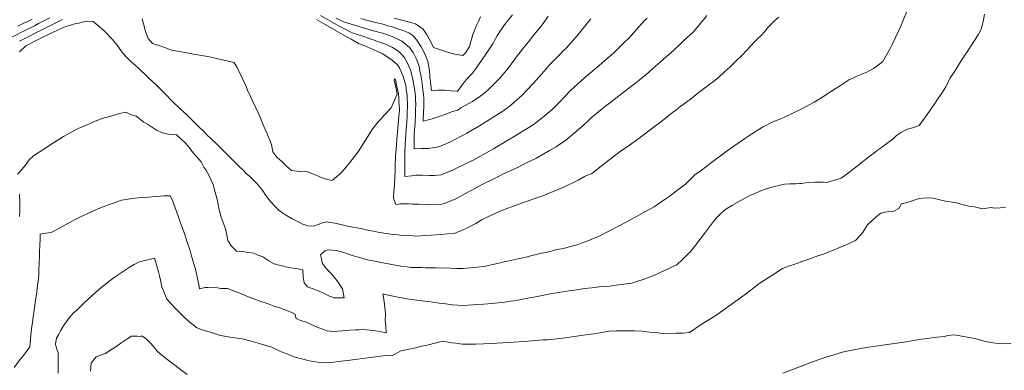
# Model space of a CAD drawing. Header units: inches. Extents: x 11351264 to 11356330, y 6702313 to 6706468.
# Tile 120 of 160: x 11354518 to 11355125, y 6704514 to 6704730. Entities that reach past the tile are written whole.
import ezdxf

# ---------------------------------------------------------------- set-up
doc = ezdxf.new("R2010")
doc.units = ezdxf.units.IN
doc.header["$MEASUREMENT"] = 0
doc.layers.add('Shumate_Contours_clip1', color=7, linetype='Continuous', lineweight=0)

msp = doc.modelspace()

# ---------------------------------------------------------------- linework, layer by layer
at = {"layer": 'Shumate_Contours_clip1'}
for points, elevation in [([(11355066.74, 6704739.53), (11355061.2, 6704726.05), (11355056.35, 6704715.49), (11355054.83, 6704712.68), (11355050.4, 6704704.63), (11355046.6, 6704701.66), (11355044.59, 6704700.2), (11355040.47, 6704698.09), (11355034.29, 6704695.46), (11355031.51, 6704694.2), (11355029.8, 6704693.53), (11355024.27, 6704689.88), (11355021.48, 6704688.04), (11355015.77, 6704684.35), (11355013.18, 6704682.68), (11355007.97, 6704679.6), (11355000, 6704675.17), (11354999.98, 6704675.16), (11354994.43, 6704672.57), (11354990.02, 6704670.56), (11354987.37, 6704669.15), (11354982.56, 6704667.34), (11354976.07, 6704664.19), (11354967.7, 6704658.74), (11354965.16, 6704657.08), (11354954.39, 6704649.58), (11354952.74, 6704648.33), (11354943.79, 6704641.6), (11354941.71, 6704640), (11354937.49, 6704636.83), (11354934.7, 6704634.87), (11354928.68, 6704629.01), (11354922.92, 6704624.63), (11354918.61, 6704621.35), (11354916.2, 6704619.7), (11354909.27, 6704614.95), (11354903.56, 6704611.9), (11354900.28, 6704610.12), (11354897.95, 6704608.77), (11354893.48, 6704606.33), (11354891.69, 6704605.37), (11354887.65, 6704603.25), (11354881.3, 6704599.94), (11354875.89, 6704597.11), (11354873.39, 6704596.09), (11354868.41, 6704594.06), (11354864.89, 6704592.72), (11354861.75, 6704591.55), (11354857.7, 6704590.44), (11354854.97, 6704589.77), (11354848.78, 6704588.37), (11354843.35, 6704587.11), (11354839.88, 6704586.32), (11354833.33, 6704584.8), (11354830.94, 6704584.19), (11354828.31, 6704583.55), (11354826.2, 6704583.05), (11354818.92, 6704581.45), (11354811.63, 6704579.87), (11354804.4, 6704578.23), (11354791.48, 6704577.01), (11354787.7, 6704577.01), (11354783.5, 6704577.16), (11354774.81, 6704577.37), (11354768.13, 6704577.43), (11354766.08, 6704577.54), (11354759.51, 6704577.58), (11354757.07, 6704577.92), (11354753.16, 6704578.39), (11354747.47, 6704579.33), (11354740.16, 6704580.81), (11354732.53, 6704582.29), (11354726.24, 6704584.1), (11354723.18, 6704585.07), (11354719.87, 6704586.19), (11354713.71, 6704588.13), (11354708.37, 6704588.42), (11354706.16, 6704587.92), (11354703.61, 6704585.42), (11354704.22, 6704582.82), (11354704.52, 6704580.2), (11354707.05, 6704576.98), (11354710.19, 6704573.98), (11354713.9, 6704569.37), (11354717.16, 6704564.42), (11354718.23, 6704558.81), (11354715.17, 6704558.82), (11354711.95, 6704558.91), (11354709.09, 6704559.98), (11354705.12, 6704561.97), (11354703.11, 6704562.71), (11354700.75, 6704563.77), (11354695.48, 6704565.72), (11354693.57, 6704568.18), (11354692.97, 6704571.83), (11354692.74, 6704575.79), (11354692.72, 6704575.93), (11354692.71, 6704576.13), (11354692.36, 6704576.19), (11354689.78, 6704576.69), (11354686.85, 6704577.19), (11354683.91, 6704577.66), (11354681, 6704578.32), (11354678.11, 6704579.09), (11354675.03, 6704579.87), (11354671.66, 6704581.7), (11354668.06, 6704584.1), (11354665.17, 6704585.08), (11354662.39, 6704586.44), (11354659.04, 6704586.84), (11354656.72, 6704587.29), (11354651.82, 6704587.63), (11354648.75, 6704590.79), (11354646.36, 6704594.28), (11354645.57, 6704598.73), (11354644.61, 6704602.66), (11354642.41, 6704608.67), (11354641.12, 6704613.22), (11354640.54, 6704616.35), (11354639.81, 6704619.47), (11354638.6, 6704624.08), (11354637.31, 6704628.67), (11354634.48, 6704634.99), (11354632.85, 6704637.73), (11354631.74, 6704639.49), (11354629.93, 6704642.7), (11354626.98, 6704646.2), (11354624.23, 6704649.37), (11354622.13, 6704652.09), (11354619.86, 6704654.61), (11354617.34, 6704657.09), (11354614.76, 6704659.33), (11354609.93, 6704659.8), (11354605.86, 6704660.52), (11354602.48, 6704662.34), (11354600.64, 6704663.54), (11354596.95, 6704666.02), (11354594.62, 6704667.28), (11354589.89, 6704670.84), (11354586.44, 6704671.93), (11354583.6, 6704673.36), (11354579.61, 6704672.55), (11354575.82, 6704671.36), (11354568.9, 6704669.37), (11354563.64, 6704667.43), (11354561.1, 6704666.21), (11354554.21, 6704663.22), (11354551.15, 6704661.62), (11354545.17, 6704658.43), (11354538.99, 6704654.54), (11354526.58, 6704646.5), (11354524.04, 6704644.04), (11354522.09, 6704641.32), (11354520.55, 6704639.23), (11354518.59, 6704636.92), (11354516.77, 6704635.1)], 1400), ([(11354536.68, 6704731.54), (11354529.78, 6704727.96), (11354527.19, 6704726.64), (11354521.68, 6704723.84), (11354513.34, 6704719.68)], 1406), ([(11355113.09, 6704733.74), (11355112.48, 6704730.33), (11355111.78, 6704727.38), (11355110.66, 6704724.09), (11355109.17, 6704721.01), (11355104.92, 6704714.57), (11355103.12, 6704711.83), (11355099.72, 6704706.58), (11355096.11, 6704701.03), (11355094.62, 6704698.69), (11355091.93, 6704694.54), (11355089.19, 6704688.93), (11355087.21, 6704685.67), (11355083.81, 6704680.93), (11355082.47, 6704678.79), (11355077.69, 6704671.93), (11355072.71, 6704665.2), (11355069.39, 6704663.88), (11355065.5, 6704662.83), (11355061.93, 6704660.98), (11355058.69, 6704658.9), (11355056.7, 6704656.88), (11355053.64, 6704654.68), (11355051.07, 6704652.8), (11355048.88, 6704651.2), (11355047.13, 6704649.92), (11355044.75, 6704648.11), (11355042.52, 6704646.38), (11355039.78, 6704644.3), (11355036.69, 6704641.95), (11355034.52, 6704640.11), (11355031.86, 6704637.96), (11355028.53, 6704635.6), (11355024.56, 6704632.75), (11355020.58, 6704631.51), (11355015.78, 6704630.07), (11355013.57, 6704630.17), (11355011.43, 6704630.27), (11355008.44, 6704630.26), (11355004.7, 6704629.93), (11355001.27, 6704629.56), (11355000, 6704629.45), (11354999.01, 6704629.36), (11354996.95, 6704629.16), (11354992.89, 6704629.21), (11354989.73, 6704629.01), (11354988.51, 6704628.81), (11354986.4, 6704628.21), (11354984.15, 6704627.64), (11354982.12, 6704627.12), (11354979.79, 6704626.45), (11354977.72, 6704625.84), (11354975.52, 6704625.05), (11354971.37, 6704623.27), (11354967.9, 6704621.77), (11354962.29, 6704618.7), (11354960.48, 6704617.63), (11354957.55, 6704615.96), (11354952.91, 6704613.11), (11354950.14, 6704610.57), (11354947.52, 6704607.99), (11354945.91, 6704605.96), (11354940.36, 6704598.61), (11354934.95, 6704591.46), (11354931.93, 6704587.58), (11354926.77, 6704582.61), (11354923.35, 6704579.28), (11354915.72, 6704575.79), (11354909.17, 6704572.57), (11354902.64, 6704570.2), (11354899.23, 6704569.19), (11354895.4, 6704568.02), (11354885.83, 6704566.67), (11354881.86, 6704566.15), (11354875.34, 6704565.68), (11354870.94, 6704565.13), (11354866.21, 6704564.56), (11354863.13, 6704564.11), (11354858.28, 6704563.44), (11354855.46, 6704562.97), (11354849.1, 6704562), (11354844.24, 6704561.08), (11354840.19, 6704560.35), (11354836.19, 6704559.48), (11354832.73, 6704558.81), (11354828.09, 6704558.02), (11354825.25, 6704557.42), (11354816.98, 6704556.26), (11354809.51, 6704555.39), (11354804.15, 6704554.87), (11354791.33, 6704554.15), (11354784.79, 6704554.57), (11354780.84, 6704555.14), (11354778.24, 6704555.38), (11354771.5, 6704556.49), (11354766.48, 6704557.03), (11354763.01, 6704557.39), (11354756.63, 6704558.36), (11354753.74, 6704558.95), (11354750.21, 6704559.57), (11354744.47, 6704560.8), (11354742.04, 6704561.33), (11354742.49, 6704559.22), (11354743.09, 6704554.87), (11354743.45, 6704550.86), (11354743.64, 6704548.75), (11354743.53, 6704545.09), (11354743.85, 6704541.38), (11354744.08, 6704537.38), (11354740.1, 6704538.08), (11354737.44, 6704538.51), (11354734.21, 6704538.95), (11354730.05, 6704539.31), (11354727.26, 6704539.23), (11354725.12, 6704539.17), (11354721.61, 6704539.01), (11354719.1, 6704538.82), (11354716.91, 6704538.56), (11354711.52, 6704538.07), (11354707.53, 6704538.6), (11354705.71, 6704539.26), (11354703.48, 6704540.02), (11354700.09, 6704541.49), (11354697.07, 6704542.8), (11354695.04, 6704543.81), (11354691.32, 6704544.99), (11354688.59, 6704546.11), (11354688.22, 6704547.45), (11354687.95, 6704548.83), (11354685.44, 6704550), (11354683.32, 6704550.95), (11354681.14, 6704551.7), (11354678.45, 6704552.63), (11354674.87, 6704553.8), (11354670.88, 6704555.34), (11354666.8, 6704556.67), (11354661.83, 6704558.4), (11354659.16, 6704559.48), (11354654.91, 6704561.27), (11354651.57, 6704562.6), (11354646.33, 6704564.53), (11354642.16, 6704564.67), (11354640.08, 6704564.95), (11354638.01, 6704565.19), (11354634.22, 6704565.38), (11354633.83, 6704565.34), (11354632.54, 6704565.18), (11354629.72, 6704564.57), (11354629.06, 6704564.41), (11354628.76, 6704565.8), (11354628.33, 6704567.91), (11354627.73, 6704570.79), (11354627.12, 6704573.68), (11354626.41, 6704576.53), (11354625.98, 6704578.4), (11354623.93, 6704585.3), (11354623.19, 6704587.76), (11354621, 6704594.47), (11354619.88, 6704597.88), (11354616.7, 6704606.86), (11354615.85, 6704609.29), (11354613.07, 6704616.54), (11354612.81, 6704617.62), (11354612.3, 6704619.17), (11354610.92, 6704621.74), (11354607.05, 6704621.81), (11354602.52, 6704621.33), (11354597.24, 6704620.94), (11354593.37, 6704620.69), (11354589.25, 6704620.3), (11354580.87, 6704619.09), (11354568.88, 6704614.81), (11354565.39, 6704613.34), (11354555.62, 6704608.72), (11354551.98, 6704607.02), (11354545.06, 6704603.26), (11354540.93, 6704601.05), (11354537.53, 6704599.19), (11354534.28, 6704598.7), (11354530.71, 6704598.23), (11354530.64, 6704595.77), (11354530.5, 6704590.67), (11354530.35, 6704587.9), (11354530.24, 6704584.92), (11354530.11, 6704579.96), (11354530, 6704576.38), (11354529.88, 6704572.8), (11354529.45, 6704569.02), (11354529.18, 6704566.72), (11354528.68, 6704562.67), (11354528.15, 6704558.61), (11354527.26, 6704552.66), (11354526.85, 6704549.88), (11354526.49, 6704547.36), (11354526, 6704543.76), (11354525.46, 6704539.75), (11354524.83, 6704533.81), (11354524.39, 6704528.64), (11354522.66, 6704526.33), (11354521.18, 6704524.42), (11354518.29, 6704520.55), (11354514.77, 6704515.98)], 1398), ([(11354525.75, 6704730.77), (11354516.98, 6704726.31)], 1408), ([(11354986.13, 6704731.83), (11354983.77, 6704729.89), (11354981.94, 6704728.05), (11354981.07, 6704727.23), (11354979.62, 6704725.65), (11354977.26, 6704722.93), (11354975.61, 6704721.09), (11354973.24, 6704718.73), (11354971.06, 6704716.5), (11354968.85, 6704714.21), (11354966.21, 6704711.32), (11354963.59, 6704708.55), (11354963.54, 6704708.5), (11354963.51, 6704708.47), (11354963.48, 6704708.45), (11354963.38, 6704708.35), (11354959.94, 6704704.99), (11354958.16, 6704703.27), (11354956.32, 6704701.52), (11354952.65, 6704698.11), (11354948.92, 6704694.75), (11354947.08, 6704693.26), (11354945.21, 6704691.8), (11354943.33, 6704690.35), (11354941.59, 6704689.05), (11354941.19, 6704688.75), (11354936.31, 6704685.02), (11354932.46, 6704682.07), (11354928.59, 6704679.11), (11354924.39, 6704675.92), (11354924.03, 6704675.64), (11354923.64, 6704675.34), (11354923.22, 6704675.03), (11354920.69, 6704673.07), (11354918.67, 6704671.51), (11354916.04, 6704669.46), (11354913.39, 6704667.43), (11354907.6, 6704662.98), (11354901.78, 6704658.58), (11354894.79, 6704653.39), (11354888.3, 6704649.03), (11354881.34, 6704643.71), (11354876.68, 6704640.08), (11354870.79, 6704635.46), (11354866.3, 6704633.61), (11354862.47, 6704631.49), (11354853.96, 6704627.21), (11354840.65, 6704621.75), (11354828.45, 6704617.62), (11354825.85, 6704616.59), (11354815.78, 6704612.93), (11354812.07, 6704611.31), (11354808.08, 6704609.52), (11354805.55, 6704608.2), (11354803.04, 6704606.98), (11354799.3, 6704604.69), (11354795.02, 6704602.43), (11354791.48, 6704600.73), (11354786.09, 6704598.6), (11354781.61, 6704598.24), (11354778.21, 6704597.83), (11354771.74, 6704597.44), (11354762.24, 6704596.98), (11354758.83, 6704597.32), (11354756.8, 6704597.41), (11354754.56, 6704597.21), (11354751.17, 6704597.67), (11354748.39, 6704598), (11354742.57, 6704598.81), (11354739.02, 6704599.4), (11354736.24, 6704599.96), (11354731.52, 6704600.89), (11354729.49, 6704601.34), (11354726.29, 6704601.98), (11354723.42, 6704602.52), (11354720.35, 6704603.09), (11354716.89, 6704603.86), (11354712.47, 6704604.84), (11354709.75, 6704605.23), (11354707.24, 6704605.73), (11354704.65, 6704605.15), (11354702.76, 6704604.38), (11354699.3, 6704603.04), (11354695.76, 6704603.27), (11354692.67, 6704604.35), (11354688.94, 6704606.17), (11354686.21, 6704607.53), (11354682.61, 6704609.58), (11354680.15, 6704611.3), (11354678.04, 6704612.69), (11354675.74, 6704614.96), (11354672.82, 6704618.29), (11354670.35, 6704621.41), (11354667.58, 6704625.46), (11354664.54, 6704629.23), (11354661.51, 6704632.27), (11354659.54, 6704634.08), (11354657.83, 6704635.61), (11354655.6, 6704637.7), (11354654.01, 6704639.32), (11354652.21, 6704641.16), (11354649.12, 6704644.18), (11354645.86, 6704647.35), (11354644.34, 6704648.87), (11354642.73, 6704650.47), (11354639.99, 6704653.19), (11354635.59, 6704657.46), (11354633.79, 6704659.24), (11354632.2, 6704660.77), (11354628.22, 6704664.78), (11354624.26, 6704668.71), (11354621.71, 6704671.08), (11354618.41, 6704674.22), (11354616.92, 6704675.62), (11354612.13, 6704680.21), (11354607.31, 6704685.05), (11354602.02, 6704690.37), (11354597.99, 6704694.2), (11354596.53, 6704695.6), (11354591.62, 6704700.17), (11354589.36, 6704702.22), (11354586.94, 6704704.45), (11354584.01, 6704707.34), (11354581.95, 6704709.43), (11354580.74, 6704711.24), (11354578.25, 6704714.57), (11354575.11, 6704718.32), (11354570.49, 6704723.3), (11354567.13, 6704726.1), (11354563.46, 6704729.18), (11354559.79, 6704729.4), (11354556.63, 6704728.84), (11354554.61, 6704728.22), (11354552.12, 6704727.81), (11354549.35, 6704727.04), (11354546.61, 6704726.26), (11354546.55, 6704726.24), (11354546.48, 6704726.22), (11354542.83, 6704724.58), (11354540.96, 6704723.74), (11354539.08, 6704722.89), (11354537.9, 6704722.29), (11354530.27, 6704718.48), (11354521.79, 6704714.26), (11354518.08, 6704710.55)], 1402), ([(11354941.75, 6704732.89), (11354939.73, 6704730.29), (11354938.13, 6704728.37), (11354936.64, 6704726.53), (11354933.3, 6704722.75), (11354929.96, 6704719.67), (11354926.92, 6704716.93), (11354924.7, 6704714.65), (11354922.15, 6704712.22), (11354919.18, 6704709.51), (11354916.96, 6704707.57), (11354915.06, 6704705.93), (11354912.99, 6704704.22), (11354910.09, 6704701.78), (11354908.23, 6704700.07), (11354905.94, 6704698.02), (11354904.3, 6704696.57), (11354902.17, 6704694.78), (11354901.26, 6704694), (11354897.74, 6704691.25), (11354893.66, 6704688.1), (11354887.5, 6704683.41), (11354881.69, 6704678.94), (11354878.43, 6704676.37), (11354872.78, 6704671.74), (11354870.54, 6704669.89), (11354869.23, 6704668.71), (11354865.28, 6704665), (11354859.97, 6704660.48), (11354854.68, 6704655.94), (11354851.8, 6704653.97), (11354848.91, 6704651.87), (11354844.81, 6704649.66), (11354836.72, 6704644.93), (11354830.59, 6704642.09), (11354823.8, 6704638.7), (11354816.77, 6704635.53), (11354811.22, 6704632.59), (11354803.2, 6704628.65), (11354799.14, 6704626.55), (11354793.04, 6704623.29), (11354786.98, 6704620), (11354780.35, 6704617.34), (11354777.53, 6704616.48), (11354773.33, 6704616.18), (11354769.37, 6704616.34), (11354764.31, 6704616.65), (11354762.22, 6704616.67), (11354760.11, 6704616.72), (11354758.02, 6704616.77), (11354755.92, 6704616.81), (11354752.83, 6704616.78), (11354751.58, 6704616.71), (11354750, 6704616.52), (11354749.2, 6704618.4), (11354748.69, 6704620.48), (11354748.65, 6704620.8), (11354748.81, 6704624.46), (11354749.2, 6704628.35), (11354749.44, 6704633.93), (11354749.52, 6704636.13), (11354749.65, 6704638.64), (11354749.71, 6704641.91), (11354749.79, 6704644.31), (11354749.86, 6704646.52), (11354750.18, 6704650.37), (11354750.44, 6704653.73), (11354750.85, 6704658.51), (11354751.04, 6704660.95), (11354751.65, 6704668.2), (11354752.22, 6704674.74), (11354752.24, 6704675.14), (11354752.11, 6704677.51), (11354751.98, 6704679.89), (11354751.86, 6704682.26), (11354751.73, 6704684.61), (11354751.24, 6704686.79), (11354750.74, 6704688.99), (11354750.24, 6704691.19), (11354749.75, 6704693.38), (11354749.73, 6704693.45), (11354749.69, 6704693.51), (11354749.26, 6704693.99), (11354749.04, 6704693.11), (11354749.49, 6704691.14), (11354749.97, 6704688.93), (11354750.45, 6704686.73), (11354750.92, 6704684.53), (11354750.1, 6704682.6), (11354749.15, 6704680.44), (11354748.21, 6704678.27), (11354747.25, 6704676.11), (11354744.72, 6704673.44), (11354742.62, 6704671.24), (11354741.16, 6704669.51), (11354739.18, 6704667.36), (11354735.91, 6704663.2), (11354731.38, 6704656.06), (11354726.86, 6704648.81), (11354721.76, 6704642.25), (11354719.06, 6704638.93), (11354716.11, 6704635.82), (11354710.8, 6704631.12), (11354706.36, 6704632.28), (11354703.57, 6704633.19), (11354700.99, 6704634.44), (11354695.63, 6704636.61), (11354690.6, 6704636.8), (11354685.62, 6704637.44), (11354682.7, 6704640.03), (11354679.45, 6704643.11), (11354676.72, 6704645.67), (11354674.2, 6704648.97), (11354673.46, 6704653.5), (11354670.74, 6704659.9), (11354668.12, 6704665.99), (11354666.57, 6704669.57), (11354665.11, 6704672.92), (11354663.74, 6704676.1), (11354661.92, 6704679.91), (11354660.69, 6704682.68), (11354658.66, 6704686.91), (11354657.68, 6704689.27), (11354655.43, 6704693.91), (11354654.62, 6704695.84), (11354652.13, 6704700.93), (11354650.92, 6704702.87), (11354650.19, 6704703.91), (11354648.52, 6704704.45), (11354638.54, 6704706.69), (11354634.19, 6704707.76), (11354625.17, 6704709.11), (11354620.13, 6704710.23), (11354611.91, 6704711.66), (11354605.71, 6704713.79), (11354600.04, 6704715.64), (11354597.36, 6704718.83), (11354595.72, 6704723.11), (11354594.42, 6704727.73), (11354593.68, 6704730.92)], 1404), ([(11354904.92, 6704731.37), (11354903.44, 6704729.78), (11354898.42, 6704724.25), (11354893.86, 6704719.2), (11354892.78, 6704718.15), (11354892.35, 6704717.72), (11354890.73, 6704716.21), (11354884.18, 6704709.8), (11354879, 6704705.12), (11354875.38, 6704702.04), (11354871.53, 6704698.85), (11354866.44, 6704694.46), (11354862.09, 6704690.54), (11354857.67, 6704686.66), (11354853.95, 6704682.83), (11354850.86, 6704679.51), (11354846.38, 6704675.08), (11354840.32, 6704669.79), (11354834.72, 6704665.58), (11354826.26, 6704660.49), (11354823.08, 6704658.35), (11354811.99, 6704651.76), (11354810.19, 6704650.72), (11354800.08, 6704644.99), (11354798.08, 6704643.97), (11354787.91, 6704639.04), (11354785.97, 6704638.04), (11354781.53, 6704636.1), (11354777.98, 6704634.65), (11354773.79, 6704634.34), (11354770.64, 6704634.32), (11354766.53, 6704634.45), (11354762.27, 6704634.42), (11354759.9, 6704634.19), (11354755.65, 6704633.62), (11354755.59, 6704636.96), (11354755.56, 6704640.25), (11354755.56, 6704645.3), (11354755.63, 6704649.49), (11354755.72, 6704652.92), (11354756.21, 6704660.04), (11354756.41, 6704662.6), (11354756.74, 6704667.19), (11354757.03, 6704670.78), (11354757.12, 6704672.79), (11354757.3, 6704676.79), (11354757.16, 6704679.16), (11354757.04, 6704681.36), (11354756.92, 6704683.77), (11354756.6, 6704685.94), (11354756.14, 6704689.86), (11354755.39, 6704692.75), (11354754.4, 6704696.05), (11354753.54, 6704697.88), (11354752.54, 6704700.26), (11354751.1, 6704702.54), (11354747.52, 6704705.57), (11354745.58, 6704706.83), (11354743.77, 6704708.01), (11354741.51, 6704709.46), (11354738.83, 6704710.71), (11354736.11, 6704711.94), (11354732.34, 6704713.7), (11354728.95, 6704715.01), (11354726.95, 6704715.73), (11354722.53, 6704718.26), (11354720.34, 6704719.43), (11354713.63, 6704723.27), (11354706.89, 6704727.15), (11354701.13, 6704730.47)], 1406), ([(11354870.19, 6704730.89), (11354867.44, 6704727.41), (11354864.98, 6704724.39), (11354861.59, 6704720.19), (11354859.62, 6704717.97), (11354855.07, 6704712.86), (11354853.48, 6704711.34), (11354851.3, 6704709.17), (11354845.24, 6704702.85), (11354842.8, 6704700.03), (11354839.88, 6704696.68), (11354835, 6704691.25), (11354827.72, 6704683.68), (11354822.91, 6704679.61), (11354820.47, 6704677.29), (11354815.49, 6704673.62), (11354811.17, 6704670.89), (11354808.29, 6704669.04), (11354802.57, 6704665.6), (11354793.76, 6704660.32), (11354783.81, 6704655.09), (11354780.04, 6704653.39), (11354776.25, 6704651.99), (11354770.09, 6704651.01), (11354765.71, 6704650.91), (11354761.3, 6704650.72), (11354761.32, 6704654.64), (11354761.39, 6704659.12), (11354761.6, 6704662.53), (11354761.87, 6704666.79), (11354762.09, 6704672.24), (11354762.18, 6704674.44), (11354762.32, 6704678.43), (11354762.18, 6704680.8), (11354762.07, 6704682.94), (11354761.79, 6704686.75), (11354761.01, 6704691.23), (11354760.59, 6704693.46), (11354759.27, 6704698.76), (11354757.84, 6704702.15), (11354756.99, 6704704.01), (11354755.29, 6704707.05), (11354752.33, 6704710.44), (11354750.68, 6704711.54), (11354747.94, 6704713.27), (11354743.81, 6704715.19), (11354739.49, 6704716.69), (11354735.44, 6704718.12), (11354729.71, 6704720.11), (11354724.44, 6704721.92), (11354722.21, 6704722.62), (11354717.98, 6704724.88), (11354715.82, 6704726), (11354710.75, 6704728.86), (11354703.64, 6704732.95)], 1408), ([(11354844.06, 6704732.58), (11354840.85, 6704728.11), (11354839.42, 6704726.19), (11354834.61, 6704720.14), (11354831.78, 6704716.75), (11354828.72, 6704713.02), (11354824.42, 6704707.39), (11354821.25, 6704702.95), (11354819.96, 6704701.31), (11354818.38, 6704699.53), (11354813.86, 6704694.06), (11354808.83, 6704688.92), (11354807.2, 6704687.24), (11354805.33, 6704685.76), (11354802.47, 6704683.39), (11354797.27, 6704679.89), (11354792.38, 6704677.21), (11354790.4, 6704676.17), (11354788.3, 6704674.48), (11354785.04, 6704673.66), (11354778.07, 6704671), (11354772.47, 6704669.27), (11354766.96, 6704667.82), (11354767.16, 6704673.69), (11354767.25, 6704676.1), (11354767.37, 6704680.09), (11354767.26, 6704682.1), (11354767.17, 6704683.78), (11354766.53, 6704688.92), (11354766.21, 6704691.17), (11354765.49, 6704696.2), (11354764.88, 6704698.77), (11354764.37, 6704701.61), (11354762.7, 6704705.92), (11354760.67, 6704710.05), (11354758.41, 6704713.14), (11354756.26, 6704715.12), (11354754.59, 6704716.59), (11354754.18, 6704716.96), (11354753.86, 6704717.17), (11354753.36, 6704717.39), (11354752.07, 6704717.93), (11354747.77, 6704719.96), (11354741.79, 6704722.01), (11354736.23, 6704723.46), (11354733.56, 6704724.22), (11354730.46, 6704725.19), (11354724.52, 6704726.99), (11354719.86, 6704728.4), (11354717.74, 6704729.11), (11354713.31, 6704731.38)], 1410), ([(11354821.92, 6704733.43), (11354818.94, 6704729.63), (11354817.63, 6704727.91), (11354815.54, 6704725.2), (11354814.14, 6704723), (11354812.51, 6704720.33), (11354810.86, 6704717.61), (11354810.05, 6704715.97), (11354806.28, 6704710.31), (11354802.41, 6704704.64), (11354798.48, 6704698.96), (11354797.31, 6704697.3), (11354795.57, 6704695.8), (11354793.54, 6704693.41), (11354791.62, 6704690.93), (11354789.7, 6704688.45), (11354788.02, 6704686.3), (11354787.68, 6704686.28), (11354784.04, 6704686.59), (11354780.07, 6704686.86), (11354776.09, 6704686.96), (11354772.05, 6704686.61), (11354771.1, 6704695.34), (11354770.69, 6704699.09), (11354769.78, 6704704.62), (11354768.79, 6704707.2), (11354767.55, 6704710.22), (11354765.59, 6704713.71), (11354762.94, 6704717.66), (11354760.45, 6704720.68), (11354757.97, 6704722.35), (11354754.02, 6704723.82), (11354750.96, 6704724.82), (11354748.5, 6704725.8), (11354745.19, 6704726.66), (11354742.84, 6704727.35), (11354737.73, 6704728.57), (11354731.22, 6704730.28), (11354728.54, 6704731)], 1412), ([(11354802.19, 6704732.11), (11354800.72, 6704728.78), (11354799.75, 6704726.72), (11354798.69, 6704724.25), (11354797.43, 6704721.13), (11354796.82, 6704719.02), (11354796.27, 6704716.9), (11354795.54, 6704713.92), (11354793.2, 6704710.17), (11354791.35, 6704708.19), (11354787.28, 6704708.99), (11354785.07, 6704709.47), (11354782.43, 6704710.03), (11354778.23, 6704711.66), (11354773.22, 6704713.18), (11354772.04, 6704715.84), (11354770.68, 6704718.64), (11354768.96, 6704721.35), (11354766.92, 6704724.51), (11354764.85, 6704725.95), (11354762.26, 6704727.76), (11354759.21, 6704728.62), (11354756.93, 6704729.25), (11354754.65, 6704729.94), (11354749.07, 6704731.4)], 1414), ([(11354544.4, 6704730.39), (11354541.2, 6704728.89), (11354539.16, 6704727.85), (11354533.83, 6704725.14), (11354526.38, 6704721.39), (11354524.59, 6704720.49), (11354518.04, 6704717.21)], 1404), ([(11354518.07, 6704622.74), (11354518.22, 6704617.72), (11354518.28, 6704612.74), (11354517.92, 6704608.93)], 1400), ([(11355125.86, 6704614.65), (11355119.41, 6704614.19), (11355116.86, 6704614.56), (11355111.8, 6704613.75), (11355106.77, 6704615.01), (11355104.23, 6704615.27), (11355098.51, 6704616.66), (11355095.77, 6704617.38), (11355089.05, 6704618.47), (11355084.6, 6704619.43), (11355080.46, 6704620.47), (11355075.1, 6704620.37), (11355072.8, 6704620.05), (11355070.22, 6704619.34), (11355065.38, 6704617.73), (11355061.92, 6704616.88), (11355060.14, 6704613.89), (11355057.06, 6704612.29), (11355053.92, 6704612.17), (11355049.14, 6704611.05), (11355046.26, 6704608.72), (11355040.81, 6704603.83), (11355037.81, 6704599.05), (11355033.44, 6704594.28), (11355027.35, 6704591.28), (11355021.69, 6704589.05), (11355018.65, 6704587.84), (11355013.7, 6704585.89), (11355010.19, 6704584.68), (11355002.39, 6704581.97), (11355000, 6704581.18), (11354999.88, 6704581.14), (11354995.37, 6704579.51), (11354992.23, 6704578.45), (11354988.47, 6704576.95), (11354982.56, 6704573.01), (11354973.77, 6704567.47), (11354966.24, 6704561.51), (11354959.61, 6704556.75), (11354950.21, 6704550), (11354947.34, 6704547.96), (11354938.34, 6704542.41), (11354931.14, 6704537.48), (11354927.23, 6704536.99), (11354922.96, 6704537.05), (11354914.59, 6704536.94), (11354911.54, 6704537.3), (11354906.35, 6704537.67), (11354901.7, 6704538.23), (11354896.9, 6704538.47), (11354894.18, 6704538.43), (11354885.99, 6704538.57), (11354881.59, 6704538.35), (11354878.34, 6704537.73), (11354873.85, 6704536.9), (11354865.47, 6704535.95), (11354854.63, 6704534.25), (11354845.69, 6704533.25), (11354843.61, 6704532.92), (11354840.59, 6704533), (11354834.24, 6704532.4), (11354825.84, 6704531.68), (11354819.46, 6704531.38), (11354816.1, 6704531.07), (11354804, 6704530.42), (11354799.1, 6704530.31), (11354791.18, 6704530.25), (11354787.03, 6704530.92), (11354784.64, 6704531.17), (11354778.87, 6704532.25), (11354770.2, 6704529.96), (11354765.13, 6704528.92), (11354761.3, 6704527.88), (11354753.02, 6704526.21), (11354748.06, 6704523.25), (11354742.23, 6704523.18), (11354735.82, 6704522.34), (11354731.17, 6704521.73), (11354724.95, 6704520.84), (11354720.16, 6704520.24), (11354714.51, 6704519.63), (11354711.76, 6704519.27), (11354709.36, 6704519.08), (11354706.39, 6704518.84), (11354701.94, 6704519.16), (11354696.57, 6704520.1), (11354692.95, 6704521.09), (11354690.42, 6704521.68), (11354687.97, 6704522.28), (11354685.76, 6704523.19), (11354683.05, 6704524.36), (11354679.55, 6704525.61), (11354678.56, 6704526.01), (11354676.85, 6704526.85), (11354673.5, 6704528.37), (11354671.24, 6704529.05), (11354666.57, 6704530.45), (11354660.9, 6704532.12), (11354655.22, 6704533.64), (11354647.85, 6704534.61), (11354641.99, 6704535.63), (11354637.56, 6704537.02), (11354631.97, 6704538.7), (11354629.48, 6704539.51), (11354627.09, 6704540.54), (11354623.14, 6704543.64), (11354619.71, 6704546.65), (11354617.27, 6704549.18), (11354614.31, 6704552.06), (11354611.36, 6704555.4), (11354608.9, 6704558.14), (11354607.2, 6704562.23), (11354605.84, 6704565.75), (11354605.34, 6704567.75), (11354604.86, 6704569.78), (11354604.25, 6704572.37), (11354603.63, 6704574.95), (11354602.58, 6704578.7), (11354601.24, 6704583.25), (11354598.03, 6704582.54), (11354596.03, 6704582.09), (11354591.26, 6704580.88), (11354588.67, 6704579.43), (11354586.31, 6704578.08), (11354582.45, 6704575.52), (11354576.33, 6704571.51), (11354573.87, 6704569.6), (11354566.83, 6704563.92), (11354562.88, 6704560.32), (11354557.68, 6704555.61), (11354553.3, 6704551.23), (11354550.98, 6704549.32), (11354548.99, 6704546.93), (11354547.6, 6704545.04), (11354545.84, 6704542.77), (11354544.72, 6704541), (11354543.27, 6704538.5), (11354541.97, 6704536.15), (11354540.77, 6704534.05), (11354540.44, 6704531.79), (11354540.19, 6704530.27), (11354540.75, 6704527.77), (11354541.76, 6704525.01), (11354541.92, 6704521.08), (11354541.88, 6704518.48), (11354541.9, 6704516.13), (11354541.86, 6704512.45)], 1396), ([(11354621.47, 6704511.52), (11354617.32, 6704514.67), (11354615.62, 6704515.97), (11354613.83, 6704517.34), (11354611.36, 6704519.23), (11354605.65, 6704523.61), (11354603.35, 6704525.52), (11354602.94, 6704525.93), (11354600.61, 6704528.91), (11354598.63, 6704531.19), (11354596.08, 6704533.61), (11354593.5, 6704535.38), (11354592.56, 6704535.1), (11354590.53, 6704535.27), (11354587.04, 6704535.22), (11354584.71, 6704533.8), (11354580.51, 6704530.83), (11354576.68, 6704528.31), (11354574.35, 6704526.74), (11354570.96, 6704524.49), (11354568.03, 6704523.51), (11354565.33, 6704522.57), (11354562.77, 6704519.5), (11354562.09, 6704518.65), (11354561.78, 6704513.59)], 1394), ([(11355129.34, 6704530.8), (11355124.16, 6704530.6), (11355121.7, 6704530.66), (11355118.11, 6704531.13), (11355112.84, 6704532.26), (11355107.9, 6704533.66), (11355101.5, 6704534.82), (11355094.28, 6704536.04), (11355090.5, 6704535.57), (11355088.35, 6704535.03), (11355083.62, 6704534.69), (11355073, 6704533.11), (11355063.57, 6704531.62), (11355059, 6704530.89), (11355054.53, 6704530.26), (11355041.6, 6704528.49), (11355037.66, 6704527.8), (11355026.05, 6704525.48), (11355014.68, 6704522.16), (11355005.78, 6704518.95), (11355000.44, 6704516.84), (11355000, 6704516.69), (11354995.14, 6704514.99), (11354988.63, 6704512.44)], 1394)]:
    msp.add_lwpolyline(points, dxfattribs=dict(at, elevation=elevation))

doc.saveas('drawing.dxf')
